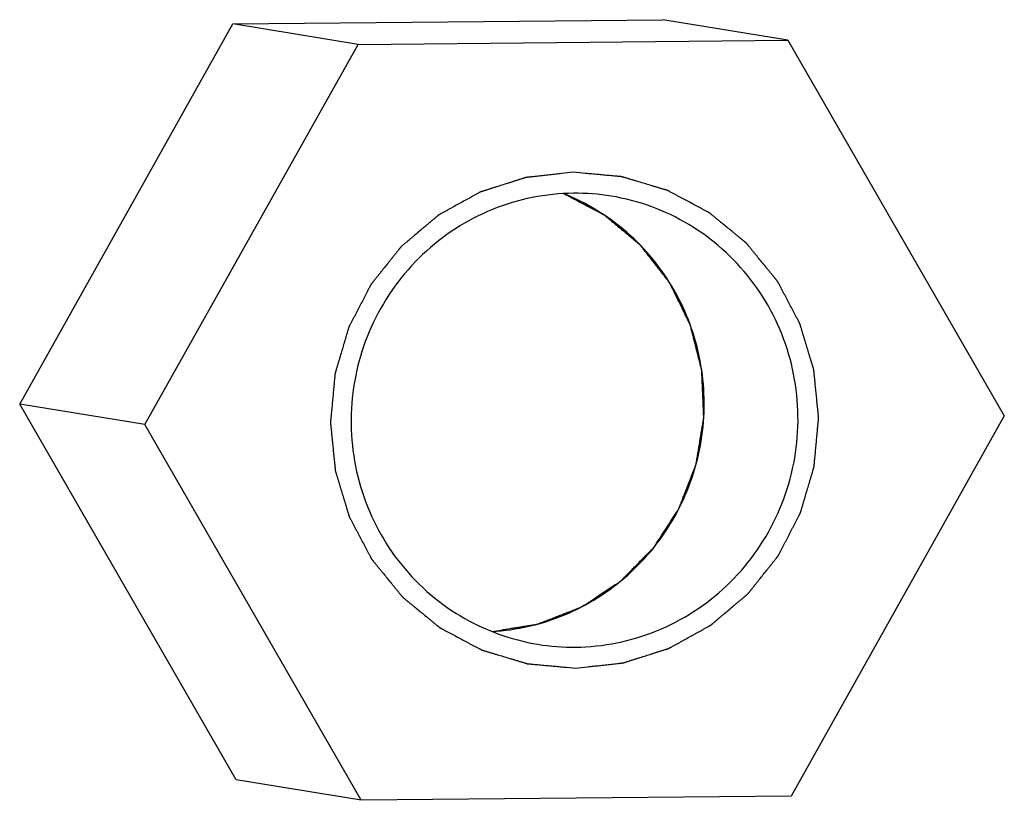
# Model space of a CAD drawing. Header units: millimetres. Extents: x 0 to 1750, y -1720 to 477.
# Tile 56 of 256: x 325.51 to 331.14, y -899.08 to -894.61. Entities that reach past the tile are written whole.
import ezdxf

# ---------------------------------------------------------------- set-up
doc = ezdxf.new("R2010")
doc.units = ezdxf.units.MM
doc.header["$LTSCALE"] = 92.51
doc.layers.add('DE-19-002068DXF_CONTINUOUS_LINE', color=7, linetype='CONTINUOUS')

msp = doc.modelspace()

# ---------------------------------------------------------------- linework, layer by layer
at = {"layer": 'DE-19-002068DXF_CONTINUOUS_LINE'}
for p, q in [((325.5084, -896.8079), (326.7287, -894.6317)), ((326.7287, -894.6317), (329.1883, -894.6073)), ((327.4446, -894.7485), (326.7287, -894.6317)), ((329.9042, -894.7241), (329.1883, -894.6073)), ((326.2243, -896.9248), (327.4446, -894.7485)), ((327.4446, -894.7485), (329.9042, -894.7241)), ((329.9042, -894.7241), (331.1435, -896.8759)), ((326.2243, -896.9248), (325.5084, -896.8079)), ((326.7477, -898.9597), (325.5084, -896.8079)), ((331.1435, -896.8759), (329.9232, -899.0522)), ((327.4636, -899.0766), (326.2243, -896.9248)), ((327.4636, -899.0766), (326.7477, -898.9597)), ((329.9232, -899.0522), (327.4636, -899.0766))]:
    msp.add_line(p, q, dxfattribs=at)
for centre, radius, start, end in [((328.1534, -896.7721), 1.259, 65.8633, 68.2186), ((328.6905, -896.8619), 1.261, 80.7437, 90.5571), ((328.6774, -896.9388), 1.261, 260.7437, 270.5571)]:
    msp.add_arc(centre, radius, start, end, dxfattribs=at)
for points, knots in [([(328.6777, -895.481), (328.6551, -895.4835), (328.6212, -895.4872), (328.576, -895.4922), (328.5421, -895.4959), (328.5138, -895.499), (328.4912, -895.5015), (328.4743, -895.5033), (328.4573, -895.5052), (328.4432, -895.5067), (328.4319, -895.508), (328.4248, -895.5087), (328.4192, -895.5093), (328.4149, -895.5098), (328.4114, -895.5102), (328.4089, -895.5105), (328.4075, -895.5106), (328.4065, -895.5107), (328.4055, -895.5111), (328.4041, -895.5115), (328.4017, -895.5123), (328.3983, -895.5133), (328.3943, -895.5146), (328.3888, -895.5163), (328.382, -895.5185), (328.3712, -895.5219), (328.3576, -895.5262), (328.3413, -895.5314), (328.325, -895.5366), (328.3033, -895.5435), (328.2761, -895.5521), (328.249, -895.5607), (328.2273, -895.5676), (328.211, -895.5727), (328.1947, -895.5779), (328.1811, -895.5822), (328.1702, -895.5856), (328.1635, -895.5878), (328.158, -895.5895), (328.1539, -895.5908), (328.1506, -895.5919), (328.1482, -895.5926), (328.1468, -895.5931), (328.1458, -895.5933), (328.1449, -895.5939), (328.1436, -895.5946), (328.1414, -895.5958), (328.1383, -895.5975), (328.1345, -895.5996), (328.1295, -895.6024), (328.1233, -895.6058), (328.1133, -895.6113), (328.1008, -895.6182), (328.0858, -895.6265), (328.0707, -895.6348), (328.0507, -895.6458), (328.0257, -895.6596), (328.0007, -895.6734), (327.9807, -895.6844), (327.9657, -895.6927), (327.9507, -895.701), (327.9382, -895.7079), (327.9281, -895.7134), (327.9219, -895.7169), (327.9169, -895.7196), (327.9131, -895.7217), (327.91, -895.7234), (327.9078, -895.7246), (327.9066, -895.7253), (327.9056, -895.7258), (327.9048, -895.7265), (327.9037, -895.7275), (327.9017, -895.7291), (327.8989, -895.7315), (327.8956, -895.7343), (327.8911, -895.7381), (327.8856, -895.7428), (327.8767, -895.7503), (327.8655, -895.7597), (327.8521, -895.771), (327.8388, -895.7823), (327.8209, -895.7974), (327.7986, -895.8162), (327.7764, -895.835), (327.7585, -895.8501), (327.7452, -895.8614), (327.7318, -895.8726), (327.7206, -895.8821), (327.7117, -895.8896), (327.7061, -895.8943), (327.7017, -895.8981), (327.6983, -895.9009), (327.6956, -895.9032), (327.6936, -895.9049), (327.6925, -895.9058), (327.6916, -895.9065), (327.691, -895.9074), (327.6901, -895.9085), (327.6885, -895.9105), (327.6863, -895.9133), (327.6836, -895.9166), (327.68, -895.9211), (327.6755, -895.9268), (327.6684, -895.9357), (327.6594, -895.947), (327.6486, -895.9605), (327.6379, -895.974), (327.6235, -895.9919), (327.6056, -896.0144), (327.5877, -896.0369), (327.5733, -896.0549), (327.5626, -896.0684), (327.5518, -896.0818), (327.5428, -896.0931), (327.5357, -896.1021), (327.5312, -896.1077), (327.5276, -896.1122), (327.5249, -896.1156), (327.5227, -896.1184), (327.5211, -896.1203), (327.5202, -896.1215), (327.5195, -896.1223), (327.519, -896.1233), (327.5184, -896.1245), (327.5172, -896.1268), (327.5155, -896.13), (327.5135, -896.1338), (327.5109, -896.1389), (327.5076, -896.1453), (327.5022, -896.1555), (327.4956, -896.1683), (327.4876, -896.1836), (327.4796, -896.199), (327.469, -896.2194), (327.4556, -896.245), (327.4423, -896.2706), (327.4317, -896.291), (327.4237, -896.3064), (327.4157, -896.3217), (327.4091, -896.3345), (327.4037, -896.3447), (327.4004, -896.3511), (327.3978, -896.3562), (327.3958, -896.36), (327.3941, -896.3632), (327.3929, -896.3655), (327.3923, -896.3667), (327.3917, -896.3677), (327.3915, -896.3687), (327.391, -896.3701), (327.3903, -896.3725), (327.3893, -896.376), (327.3881, -896.3802), (327.3864, -896.3857), (327.3844, -896.3926), (327.3811, -896.4037), (327.377, -896.4175), (327.3721, -896.4341), (327.3672, -896.4507), (327.3607, -896.4729), (327.3525, -896.5005), (327.3443, -896.5282), (327.3378, -896.5504), (327.3328, -896.567), (327.3279, -896.5836), (327.3238, -896.5974), (327.3206, -896.6085), (327.3185, -896.6154), (327.3169, -896.6209), (327.3157, -896.6251), (327.3146, -896.6286), (327.3139, -896.631), (327.3135, -896.6324), (327.3131, -896.6334), (327.3131, -896.6345), (327.313, -896.6359), (327.3127, -896.6385), (327.3124, -896.6422), (327.312, -896.6466), (327.3114, -896.6524), (327.3107, -896.6597), (327.3096, -896.6714), (327.3083, -896.686), (327.3066, -896.7036), (327.305, -896.7211), (327.3028, -896.7445), (327.3, -896.7738), (327.2973, -896.8031), (327.2951, -896.8265), (327.2935, -896.844), (327.2918, -896.8616), (327.2904, -896.8762), (327.2893, -896.8879), (327.2887, -896.8952), (327.2881, -896.901), (327.2877, -896.9054), (327.2874, -896.9091), (327.2871, -896.9116), (327.287, -896.9131), (327.2868, -896.9142), (327.287, -896.9153), (327.2871, -896.9167), (327.2874, -896.9192), (327.2877, -896.9228), (327.2882, -896.9271), (327.2888, -896.9329), (327.2895, -896.94), (327.2906, -896.9515), (327.2921, -896.9658), (327.2938, -896.9831), (327.2956, -897.0003), (327.2979, -897.0232), (327.3008, -897.0519), (327.3037, -897.0806), (327.306, -897.1036), (327.3077, -897.1208), (327.3095, -897.138), (327.3109, -897.1523), (327.3121, -897.1638), (327.3128, -897.171), (327.3134, -897.1767), (327.3138, -897.181), (327.3142, -897.1846), (327.3144, -897.1871), (327.3146, -897.1885), (327.3146, -897.1896), (327.315, -897.1907), (327.3154, -897.192), (327.3161, -897.1944), (327.3172, -897.1979), (327.3184, -897.202), (327.3201, -897.2075), (327.3222, -897.2144), (327.3255, -897.2254), (327.3297, -897.2392), (327.3347, -897.2557), (327.3397, -897.2722), (327.3463, -897.2943), (327.3547, -897.3218), (327.363, -897.3494), (327.3697, -897.3714), (327.3747, -897.3879), (327.3797, -897.4044), (327.3838, -897.4182), (327.3872, -897.4292), (327.3892, -897.4361), (327.3909, -897.4416), (327.3922, -897.4458), (327.3932, -897.4492), (327.3939, -897.4516), (327.3944, -897.453), (327.3946, -897.454), (327.3952, -897.455), (327.3958, -897.4562), (327.397, -897.4585), (327.3987, -897.4616), (327.4007, -897.4654), (327.4034, -897.4705), (327.4068, -897.4768), (327.4121, -897.487), (327.4189, -897.4996), (327.4269, -897.5149), (327.435, -897.5301), (327.4457, -897.5503), (327.4592, -897.5757), (327.4726, -897.601), (327.4834, -897.6213), (327.4915, -897.6365), (327.4995, -897.6517), (327.5063, -897.6644), (327.5116, -897.6745), (327.515, -897.6809), (327.5177, -897.6859), (327.5197, -897.6897), (327.5214, -897.6929), (327.5225, -897.6951), (327.5232, -897.6964), (327.5237, -897.6974), (327.5244, -897.6982), (327.5253, -897.6993), (327.527, -897.7013), (327.5293, -897.7041), (327.532, -897.7075), (327.5357, -897.712), (327.5403, -897.7176), (327.5477, -897.7266), (327.5569, -897.7379), (327.5679, -897.7514), (327.579, -897.765), (327.5937, -897.783), (327.6121, -897.8055), (327.6305, -897.8281), (327.6452, -897.8461), (327.6563, -897.8597), (327.6673, -897.8732), (327.6765, -897.8845), (327.6839, -897.8935), (327.6885, -897.8991), (327.6922, -897.9036), (327.6949, -897.907), (327.6972, -897.9098), (327.6988, -897.9118), (327.6998, -897.9129), (327.7004, -897.9138), (327.7013, -897.9144), (327.7024, -897.9154), (327.7043, -897.9169), (327.7071, -897.9192), (327.7104, -897.9219), (327.7148, -897.9255), (327.7203, -897.93), (327.7291, -897.9373), (327.7401, -897.9463), (327.7533, -897.9572), (327.7665, -897.9681), (327.7842, -897.9825), (327.8062, -898.0006), (327.8282, -898.0187), (327.8458, -898.0332), (327.8591, -898.0441), (327.8723, -898.0549), (327.8833, -898.064), (327.8921, -898.0712), (327.8976, -898.0757), (327.902, -898.0793), (327.9053, -898.0821), (327.9081, -898.0843), (327.91, -898.0859), (327.9111, -898.0868), (327.9119, -898.0875), (327.9129, -898.088), (327.9141, -898.0887), (327.9163, -898.0898), (327.9194, -898.0915), (327.9232, -898.0935), (327.9282, -898.0962), (327.9345, -898.0995), (327.9445, -898.1049), (327.9571, -898.1116), (327.9721, -898.1196), (327.9872, -898.1277), (328.0073, -898.1384), (328.0324, -898.1518), (328.0574, -898.1651), (328.0775, -898.1758), (328.0926, -898.1839), (328.1076, -898.1919), (328.1202, -898.1986), (328.1302, -898.204), (328.1365, -898.2073), (328.1415, -898.21), (328.1453, -898.212), (328.1484, -898.2137), (328.1506, -898.2148), (328.1519, -898.2155), (328.1528, -898.2161), (328.1538, -898.2163), (328.1552, -898.2167), (328.1575, -898.2174), (328.1609, -898.2185), (328.165, -898.2197), (328.1705, -898.2213), (328.1773, -898.2234), (328.1881, -898.2266), (328.2017, -898.2307), (328.2181, -898.2356), (328.2344, -898.2405), (328.2561, -898.247), (328.2833, -898.2552), (328.3105, -898.2634), (328.3323, -898.2699), (328.3486, -898.2748), (328.3649, -898.2797), (328.3785, -898.2838), (328.3894, -898.2871), (328.3962, -898.2891), (328.4016, -898.2907), (328.4057, -898.292), (328.4091, -898.293), (328.4115, -898.2937), (328.4129, -898.2941), (328.4139, -898.2945), (328.415, -898.2945), (328.4164, -898.2946), (328.4189, -898.2949), (328.4225, -898.2952), (328.4268, -898.2956), (328.4326, -898.2961), (328.4398, -898.2968), (328.4513, -898.2978), (328.4657, -898.2991), (328.4829, -898.3007), (328.5002, -898.3023), (328.5232, -898.3044), (328.552, -898.307), (328.5865, -898.3102), (328.6326, -898.3144), (328.6671, -898.3176), (328.6901, -898.3197)], [0, 0, 0, 0, 0.015625, 0.023438, 0.03125, 0.039062, 0.042969, 0.046875, 0.050781, 0.054688, 0.056641, 0.058594, 0.05957, 0.060547, 0.061523, 0.062012, 0.062256, 0.0625, 0.062744, 0.062988, 0.063477, 0.064453, 0.06543, 0.066406, 0.068359, 0.070312, 0.074219, 0.078125, 0.082031, 0.085938, 0.09375, 0.101562, 0.105469, 0.109375, 0.113281, 0.117188, 0.119141, 0.121094, 0.12207, 0.123047, 0.124023, 0.124512, 0.124756, 0.125, 0.125244, 0.125488, 0.125977, 0.126953, 0.12793, 0.128906, 0.130859, 0.132812, 0.136719, 0.140625, 0.144531, 0.148438, 0.15625, 0.164062, 0.167969, 0.171875, 0.175781, 0.179688, 0.181641, 0.183594, 0.18457, 0.185547, 0.186523, 0.187012, 0.187256, 0.1875, 0.187744, 0.187988, 0.188477, 0.189453, 0.19043, 0.191406, 0.193359, 0.195312, 0.199219, 0.203125, 0.207031, 0.210938, 0.21875, 0.226562, 0.230469, 0.234375, 0.238281, 0.242188, 0.244141, 0.246094, 0.24707, 0.248047, 0.249023, 0.249512, 0.249756, 0.25, 0.250244, 0.250488, 0.250977, 0.251953, 0.25293, 0.253906, 0.255859, 0.257812, 0.261719, 0.265625, 0.269531, 0.273438, 0.28125, 0.289062, 0.292969, 0.296875, 0.300781, 0.304688, 0.306641, 0.308594, 0.30957, 0.310547, 0.311523, 0.312012, 0.312256, 0.3125, 0.312744, 0.312988, 0.313477, 0.314453, 0.31543, 0.316406, 0.318359, 0.320312, 0.324219, 0.328125, 0.332031, 0.335938, 0.34375, 0.351562, 0.355469, 0.359375, 0.363281, 0.367188, 0.369141, 0.371094, 0.37207, 0.373047, 0.374023, 0.374512, 0.374756, 0.375, 0.375244, 0.375488, 0.375977, 0.376953, 0.37793, 0.378906, 0.380859, 0.382812, 0.386719, 0.390625, 0.394531, 0.398438, 0.40625, 0.414062, 0.417969, 0.421875, 0.425781, 0.429688, 0.431641, 0.433594, 0.43457, 0.435547, 0.436523, 0.437012, 0.437256, 0.4375, 0.437744, 0.437988, 0.438477, 0.439453, 0.44043, 0.441406, 0.443359, 0.445312, 0.449219, 0.453125, 0.457031, 0.460938, 0.46875, 0.476562, 0.480469, 0.484375, 0.488281, 0.492188, 0.494141, 0.496094, 0.49707, 0.498047, 0.499023, 0.499512, 0.499756, 0.5, 0.500244, 0.500488, 0.500977, 0.501953, 0.50293, 0.503906, 0.505859, 0.507812, 0.511719, 0.515625, 0.519531, 0.523438, 0.53125, 0.539062, 0.542969, 0.546875, 0.550781, 0.554688, 0.556641, 0.558594, 0.55957, 0.560547, 0.561523, 0.562012, 0.562256, 0.5625, 0.562744, 0.562988, 0.563477, 0.564453, 0.56543, 0.566406, 0.568359, 0.570312, 0.574219, 0.578125, 0.582031, 0.585938, 0.59375, 0.601562, 0.605469, 0.609375, 0.613281, 0.617188, 0.619141, 0.621094, 0.62207, 0.623047, 0.624023, 0.624512, 0.624756, 0.625, 0.625244, 0.625488, 0.625977, 0.626953, 0.62793, 0.628906, 0.630859, 0.632812, 0.636719, 0.640625, 0.644531, 0.648438, 0.65625, 0.664062, 0.667969, 0.671875, 0.675781, 0.679688, 0.681641, 0.683594, 0.68457, 0.685547, 0.686523, 0.687012, 0.687256, 0.6875, 0.687744, 0.687988, 0.688477, 0.689453, 0.69043, 0.691406, 0.693359, 0.695312, 0.699219, 0.703125, 0.707031, 0.710938, 0.71875, 0.726562, 0.730469, 0.734375, 0.738281, 0.742188, 0.744141, 0.746094, 0.74707, 0.748047, 0.749023, 0.749512, 0.749756, 0.75, 0.750244, 0.750488, 0.750977, 0.751953, 0.75293, 0.753906, 0.755859, 0.757812, 0.761719, 0.765625, 0.769531, 0.773438, 0.78125, 0.789062, 0.792969, 0.796875, 0.800781, 0.804688, 0.806641, 0.808594, 0.80957, 0.810547, 0.811523, 0.812012, 0.812256, 0.8125, 0.812744, 0.812988, 0.813477, 0.814453, 0.81543, 0.816406, 0.818359, 0.820312, 0.824219, 0.828125, 0.832031, 0.835938, 0.84375, 0.851562, 0.855469, 0.859375, 0.863281, 0.867188, 0.869141, 0.871094, 0.87207, 0.873047, 0.874023, 0.874512, 0.874756, 0.875, 0.875244, 0.875488, 0.875977, 0.876953, 0.87793, 0.878906, 0.880859, 0.882812, 0.886719, 0.890625, 0.894531, 0.898438, 0.90625, 0.914062, 0.917969, 0.921875, 0.925781, 0.929688, 0.931641, 0.933594, 0.93457, 0.935547, 0.936523, 0.937012, 0.937256, 0.9375, 0.937744, 0.937988, 0.938477, 0.939453, 0.94043, 0.941406, 0.943359, 0.945312, 0.949219, 0.953125, 0.957031, 0.960938, 0.96875, 0.976562, 0.984375, 1, 1, 1, 1]), ([(328.6901, -898.3197), (328.7127, -898.3172), (328.7467, -898.3135), (328.7919, -898.3085), (328.8258, -898.3048), (328.854, -898.3017), (328.8766, -898.2992), (328.8936, -898.2974), (328.9105, -898.2955), (328.9247, -898.294), (328.936, -898.2927), (328.943, -898.292), (328.9487, -898.2913), (328.9529, -898.2909), (328.9564, -898.2905), (328.9589, -898.2902), (328.9603, -898.29), (328.9614, -898.29), (328.9624, -898.2896), (328.9638, -898.2892), (328.9661, -898.2884), (328.9695, -898.2874), (328.9736, -898.2861), (328.979, -898.2843), (328.9858, -898.2822), (328.9967, -898.2788), (329.0103, -898.2744), (329.0266, -898.2693), (329.0428, -898.2641), (329.0646, -898.2572), (329.0917, -898.2486), (329.1189, -898.24), (329.1406, -898.2331), (329.1569, -898.228), (329.1732, -898.2228), (329.1868, -898.2185), (329.1976, -898.215), (329.2044, -898.2129), (329.2098, -898.2112), (329.2139, -898.2099), (329.2173, -898.2088), (329.2197, -898.2081), (329.221, -898.2076), (329.2221, -898.2073), (329.223, -898.2068), (329.2242, -898.2061), (329.2264, -898.2049), (329.2296, -898.2032), (329.2333, -898.2011), (329.2383, -898.1983), (329.2446, -898.1949), (329.2546, -898.1894), (329.2671, -898.1825), (329.2821, -898.1742), (329.2971, -898.1659), (329.3171, -898.1549), (329.3421, -898.1411), (329.3672, -898.1273), (329.3872, -898.1162), (329.4022, -898.108), (329.4172, -898.0997), (329.4297, -898.0928), (329.4397, -898.0873), (329.446, -898.0838), (329.451, -898.0811), (329.4547, -898.079), (329.4578, -898.0773), (329.46, -898.0761), (329.4613, -898.0754), (329.4623, -898.0749), (329.4631, -898.0741), (329.4642, -898.0732), (329.4661, -898.0716), (329.4689, -898.0692), (329.4723, -898.0664), (329.4767, -898.0626), (329.4823, -898.0579), (329.4912, -898.0504), (329.5023, -898.041), (329.5157, -898.0297), (329.5291, -898.0184), (329.5469, -898.0033), (329.5692, -897.9845), (329.5915, -897.9657), (329.6093, -897.9506), (329.6227, -897.9393), (329.6361, -897.928), (329.6472, -897.9186), (329.6561, -897.9111), (329.6617, -897.9064), (329.6662, -897.9026), (329.6695, -897.8998), (329.6723, -897.8974), (329.6742, -897.8958), (329.6753, -897.8949), (329.6762, -897.8942), (329.6769, -897.8933), (329.6778, -897.8922), (329.6793, -897.8902), (329.6816, -897.8874), (329.6843, -897.884), (329.6878, -897.8795), (329.6923, -897.8739), (329.6995, -897.8649), (329.7085, -897.8537), (329.7192, -897.8402), (329.73, -897.8267), (329.7443, -897.8087), (329.7623, -897.7863), (329.7802, -897.7638), (329.7945, -897.7458), (329.8053, -897.7323), (329.816, -897.7188), (329.825, -897.7076), (329.8322, -897.6986), (329.8367, -897.693), (329.8402, -897.6885), (329.8429, -897.6851), (329.8452, -897.6823), (329.8468, -897.6804), (329.8476, -897.6792), (329.8484, -897.6784), (329.8488, -897.6774), (329.8495, -897.6762), (329.8506, -897.6739), (329.8523, -897.6707), (329.8543, -897.6669), (329.857, -897.6618), (329.8603, -897.6554), (329.8656, -897.6452), (329.8723, -897.6324), (329.8803, -897.617), (329.8882, -897.6017), (329.8989, -897.5812), (329.9122, -897.5557), (329.9255, -897.5301), (329.9362, -897.5097), (329.9441, -897.4943), (329.9521, -897.479), (329.9588, -897.4662), (329.9641, -897.456), (329.9674, -897.4496), (329.9701, -897.4445), (329.9721, -897.4407), (329.9738, -897.4375), (329.9749, -897.4352), (329.9756, -897.4339), (329.9761, -897.433), (329.9764, -897.4319), (329.9768, -897.4306), (329.9775, -897.4281), (329.9786, -897.4247), (329.9798, -897.4205), (329.9814, -897.415), (329.9835, -897.4081), (329.9867, -897.397), (329.9908, -897.3832), (329.9957, -897.3666), (330.0006, -897.35), (330.0072, -897.3278), (330.0154, -897.3001), (330.0236, -897.2725), (330.0301, -897.2503), (330.035, -897.2337), (330.0399, -897.2171), (330.044, -897.2033), (330.0473, -897.1922), (330.0493, -897.1853), (330.051, -897.1797), (330.0522, -897.1756), (330.0532, -897.1721), (330.0539, -897.1697), (330.0543, -897.1683), (330.0547, -897.1673), (330.0547, -897.1662), (330.0549, -897.1647), (330.0551, -897.1622), (330.0555, -897.1585), (330.0559, -897.1541), (330.0564, -897.1483), (330.0571, -897.141), (330.0582, -897.1293), (330.0596, -897.1146), (330.0612, -897.0971), (330.0629, -897.0795), (330.0651, -897.0561), (330.0678, -897.0269), (330.0706, -896.9976), (330.0728, -896.9742), (330.0744, -896.9567), (330.076, -896.9391), (330.0774, -896.9245), (330.0785, -896.9128), (330.0792, -896.9055), (330.0797, -896.8996), (330.0802, -896.8953), (330.0805, -896.8916), (330.0808, -896.889), (330.0809, -896.8876), (330.081, -896.8865), (330.0809, -896.8854), (330.0807, -896.884), (330.0805, -896.8815), (330.0801, -896.8779), (330.0797, -896.8736), (330.0791, -896.8678), (330.0784, -896.8607), (330.0772, -896.8492), (330.0758, -896.8348), (330.074, -896.8176), (330.0723, -896.8004), (330.07, -896.7775), (330.0671, -896.7488), (330.0642, -896.7201), (330.0619, -896.6971), (330.0601, -896.6799), (330.0584, -896.6627), (330.0569, -896.6484), (330.0558, -896.6369), (330.0551, -896.6297), (330.0545, -896.624), (330.054, -896.6197), (330.0537, -896.6161), (330.0534, -896.6136), (330.0533, -896.6121), (330.0532, -896.611), (330.0528, -896.61), (330.0524, -896.6086), (330.0517, -896.6062), (330.0507, -896.6028), (330.0494, -896.5987), (330.0478, -896.5932), (330.0457, -896.5863), (330.0423, -896.5753), (330.0382, -896.5615), (330.0332, -896.545), (330.0282, -896.5284), (330.0215, -896.5064), (330.0132, -896.4789), (330.0049, -896.4513), (329.9982, -896.4293), (329.9932, -896.4128), (329.9882, -896.3962), (329.984, -896.3825), (329.9807, -896.3714), (329.9786, -896.3646), (329.9769, -896.3591), (329.9757, -896.3549), (329.9747, -896.3515), (329.9739, -896.3491), (329.9735, -896.3477), (329.9733, -896.3466), (329.9727, -896.3457), (329.972, -896.3444), (329.9708, -896.3422), (329.9692, -896.3391), (329.9671, -896.3353), (329.9645, -896.3302), (329.9611, -896.3239), (329.9557, -896.3137), (329.949, -896.301), (329.9409, -896.2858), (329.9329, -896.2706), (329.9221, -896.2504), (329.9087, -896.225), (329.8952, -896.1997), (329.8845, -896.1794), (329.8764, -896.1642), (329.8683, -896.149), (329.8616, -896.1363), (329.8562, -896.1262), (329.8529, -896.1198), (329.8502, -896.1148), (329.8482, -896.111), (329.8465, -896.1078), (329.8453, -896.1056), (329.8446, -896.1043), (329.8442, -896.1033), (329.8434, -896.1025), (329.8425, -896.1014), (329.8409, -896.0994), (329.8386, -896.0966), (329.8358, -896.0932), (329.8322, -896.0887), (329.8276, -896.0831), (329.8202, -896.074), (329.811, -896.0628), (329.7999, -896.0492), (329.7889, -896.0357), (329.7742, -896.0177), (329.7558, -895.9951), (329.7374, -895.9726), (329.7226, -895.9546), (329.7116, -895.941), (329.7005, -895.9275), (329.6913, -895.9162), (329.684, -895.9072), (329.6794, -895.9016), (329.6757, -895.8971), (329.6729, -895.8937), (329.6706, -895.8909), (329.669, -895.8889), (329.6681, -895.8878), (329.6674, -895.8869), (329.6666, -895.8863), (329.6655, -895.8853), (329.6635, -895.8838), (329.6608, -895.8815), (329.6575, -895.8788), (329.6531, -895.8752), (329.6476, -895.8706), (329.6388, -895.8634), (329.6277, -895.8543), (329.6145, -895.8435), (329.6013, -895.8326), (329.5837, -895.8182), (329.5617, -895.8001), (329.5396, -895.782), (329.522, -895.7675), (329.5088, -895.7566), (329.4956, -895.7458), (329.4846, -895.7367), (329.4758, -895.7295), (329.4703, -895.725), (329.4658, -895.7213), (329.4625, -895.7186), (329.4598, -895.7164), (329.4579, -895.7148), (329.4568, -895.7139), (329.456, -895.7131), (329.455, -895.7127), (329.4537, -895.712), (329.4515, -895.7109), (329.4484, -895.7092), (329.4446, -895.7072), (329.4396, -895.7045), (329.4334, -895.7011), (329.4233, -895.6958), (329.4108, -895.6891), (329.3957, -895.6811), (329.3807, -895.673), (329.3606, -895.6623), (329.3355, -895.6489), (329.3104, -895.6355), (329.2903, -895.6248), (329.2753, -895.6168), (329.2602, -895.6088), (329.2477, -895.6021), (329.2376, -895.5967), (329.2314, -895.5934), (329.2264, -895.5907), (329.2226, -895.5887), (329.2195, -895.587), (329.2173, -895.5858), (329.216, -895.5852), (329.2151, -895.5846), (329.214, -895.5844), (329.2127, -895.584), (329.2103, -895.5833), (329.2069, -895.5822), (329.2028, -895.581), (329.1974, -895.5794), (329.1906, -895.5773), (329.1797, -895.5741), (329.1661, -895.57), (329.1498, -895.5651), (329.1335, -895.5602), (329.1117, -895.5536), (329.0845, -895.5455), (329.0573, -895.5373), (329.0356, -895.5308), (329.0192, -895.5259), (329.0029, -895.521), (328.9893, -895.5169), (328.9784, -895.5136), (328.9716, -895.5116), (328.9662, -895.51), (328.9621, -895.5087), (328.9587, -895.5077), (328.9564, -895.507), (328.955, -895.5066), (328.954, -895.5062), (328.9529, -895.5062), (328.9515, -895.506), (328.9489, -895.5058), (328.9453, -895.5055), (328.941, -895.5051), (328.9353, -895.5046), (328.9281, -895.5039), (328.9166, -895.5029), (328.9022, -895.5015), (328.8849, -895.5), (328.8676, -895.4984), (328.8446, -895.4963), (328.8158, -895.4936), (328.7813, -895.4905), (328.7353, -895.4863), (328.7007, -895.4831), (328.6777, -895.481)], [0, 0, 0, 0, 0.015625, 0.023438, 0.03125, 0.039062, 0.042969, 0.046875, 0.050781, 0.054688, 0.056641, 0.058594, 0.05957, 0.060547, 0.061523, 0.062012, 0.062256, 0.0625, 0.062744, 0.062988, 0.063477, 0.064453, 0.06543, 0.066406, 0.068359, 0.070312, 0.074219, 0.078125, 0.082031, 0.085938, 0.09375, 0.101562, 0.105469, 0.109375, 0.113281, 0.117188, 0.119141, 0.121094, 0.12207, 0.123047, 0.124023, 0.124512, 0.124756, 0.125, 0.125244, 0.125488, 0.125977, 0.126953, 0.12793, 0.128906, 0.130859, 0.132812, 0.136719, 0.140625, 0.144531, 0.148438, 0.15625, 0.164062, 0.167969, 0.171875, 0.175781, 0.179688, 0.181641, 0.183594, 0.18457, 0.185547, 0.186523, 0.187012, 0.187256, 0.1875, 0.187744, 0.187988, 0.188477, 0.189453, 0.19043, 0.191406, 0.193359, 0.195312, 0.199219, 0.203125, 0.207031, 0.210938, 0.21875, 0.226562, 0.230469, 0.234375, 0.238281, 0.242188, 0.244141, 0.246094, 0.24707, 0.248047, 0.249023, 0.249512, 0.249756, 0.25, 0.250244, 0.250488, 0.250977, 0.251953, 0.25293, 0.253906, 0.255859, 0.257812, 0.261719, 0.265625, 0.269531, 0.273438, 0.28125, 0.289062, 0.292969, 0.296875, 0.300781, 0.304688, 0.306641, 0.308594, 0.30957, 0.310547, 0.311523, 0.312012, 0.312256, 0.3125, 0.312744, 0.312988, 0.313477, 0.314453, 0.31543, 0.316406, 0.318359, 0.320312, 0.324219, 0.328125, 0.332031, 0.335938, 0.34375, 0.351562, 0.355469, 0.359375, 0.363281, 0.367188, 0.369141, 0.371094, 0.37207, 0.373047, 0.374023, 0.374512, 0.374756, 0.375, 0.375244, 0.375488, 0.375977, 0.376953, 0.37793, 0.378906, 0.380859, 0.382812, 0.386719, 0.390625, 0.394531, 0.398438, 0.40625, 0.414062, 0.417969, 0.421875, 0.425781, 0.429688, 0.431641, 0.433594, 0.43457, 0.435547, 0.436523, 0.437012, 0.437256, 0.4375, 0.437744, 0.437988, 0.438477, 0.439453, 0.44043, 0.441406, 0.443359, 0.445312, 0.449219, 0.453125, 0.457031, 0.460938, 0.46875, 0.476562, 0.480469, 0.484375, 0.488281, 0.492188, 0.494141, 0.496094, 0.49707, 0.498047, 0.499023, 0.499512, 0.499756, 0.5, 0.500244, 0.500488, 0.500977, 0.501953, 0.50293, 0.503906, 0.505859, 0.507812, 0.511719, 0.515625, 0.519531, 0.523438, 0.53125, 0.539062, 0.542969, 0.546875, 0.550781, 0.554688, 0.556641, 0.558594, 0.55957, 0.560547, 0.561523, 0.562012, 0.562256, 0.5625, 0.562744, 0.562988, 0.563477, 0.564453, 0.56543, 0.566406, 0.568359, 0.570312, 0.574219, 0.578125, 0.582031, 0.585938, 0.59375, 0.601562, 0.605469, 0.609375, 0.613281, 0.617188, 0.619141, 0.621094, 0.62207, 0.623047, 0.624023, 0.624512, 0.624756, 0.625, 0.625244, 0.625488, 0.625977, 0.626953, 0.62793, 0.628906, 0.630859, 0.632812, 0.636719, 0.640625, 0.644531, 0.648438, 0.65625, 0.664062, 0.667969, 0.671875, 0.675781, 0.679688, 0.681641, 0.683594, 0.68457, 0.685547, 0.686523, 0.687012, 0.687256, 0.6875, 0.687744, 0.687988, 0.688477, 0.689453, 0.69043, 0.691406, 0.693359, 0.695312, 0.699219, 0.703125, 0.707031, 0.710938, 0.71875, 0.726562, 0.730469, 0.734375, 0.738281, 0.742188, 0.744141, 0.746094, 0.74707, 0.748047, 0.749023, 0.749512, 0.749756, 0.75, 0.750244, 0.750488, 0.750977, 0.751953, 0.75293, 0.753906, 0.755859, 0.757812, 0.761719, 0.765625, 0.769531, 0.773438, 0.78125, 0.789062, 0.792969, 0.796875, 0.800781, 0.804688, 0.806641, 0.808594, 0.80957, 0.810547, 0.811523, 0.812012, 0.812256, 0.8125, 0.812744, 0.812988, 0.813477, 0.814453, 0.81543, 0.816406, 0.818359, 0.820312, 0.824219, 0.828125, 0.832031, 0.835938, 0.84375, 0.851562, 0.855469, 0.859375, 0.863281, 0.867188, 0.869141, 0.871094, 0.87207, 0.873047, 0.874023, 0.874512, 0.874756, 0.875, 0.875244, 0.875488, 0.875977, 0.876953, 0.87793, 0.878906, 0.880859, 0.882812, 0.886719, 0.890625, 0.894531, 0.898438, 0.90625, 0.914062, 0.917969, 0.921875, 0.925781, 0.929688, 0.931641, 0.933594, 0.93457, 0.935547, 0.936523, 0.937012, 0.937256, 0.9375, 0.937744, 0.937988, 0.938477, 0.939453, 0.94043, 0.941406, 0.943359, 0.945312, 0.949219, 0.953125, 0.957031, 0.960938, 0.96875, 0.976562, 0.984375, 1, 1, 1, 1]), ([(328.6782, -895.601), (328.5991, -895.6017), (328.4404, -895.6184), (328.2112, -895.6874), (327.9983, -895.7982), (327.8091, -895.9469), (327.6499, -896.1285), (327.4855, -896.4051), (327.3792, -896.8009), (327.4221, -897.2082), (327.5412, -897.5066), (327.67, -897.7101), (327.8337, -897.8857), (328.0267, -898.0274), (328.2423, -898.1302), (328.3965, -898.1706), (328.4745, -898.1834)], [0, 0, 0, 0, 0.062083, 0.124293, 0.186674, 0.249246, 0.312006, 0.374921, 0.500472, 0.625897, 0.688672, 0.751263, 0.81366, 0.875884, 0.937976, 1, 1, 1, 1]), ([(328.2105, -898.1102), (328.2816, -898.1062), (328.4236, -898.0861), (328.6963, -897.9989), (329.005, -897.8044), (329.2787, -897.4625), (329.4277, -897.0492), (329.4356, -896.6099), (329.3016, -896.1928), (329.0824, -895.9008), (328.8586, -895.7219), (328.7332, -895.6524), (328.6682, -895.6233)], [0, 0, 0, 0, 0.062157, 0.124415, 0.248977, 0.37421, 0.499885, 0.625588, 0.750893, 0.875541, 0.937835, 1, 1, 1, 1]), ([(328.2116, -898.1101), (328.2292, -898.1073), (328.2644, -898.1015), (328.3084, -898.0944), (328.3436, -898.0887), (328.37, -898.0844), (328.3964, -898.0801), (328.4184, -898.0765), (328.436, -898.0736), (328.4469, -898.0719), (328.4557, -898.0704), (328.4612, -898.0695), (328.4656, -898.0688), (328.4684, -898.0684), (328.4703, -898.068), (328.4714, -898.0679), (328.4725, -898.0675), (328.4738, -898.067), (328.4759, -898.0661), (328.4786, -898.0651), (328.4828, -898.0635), (328.4881, -898.0614), (328.4944, -898.0589), (328.5029, -898.0556), (328.5135, -898.0515), (328.5262, -898.0466), (328.5389, -898.0416), (328.5558, -898.035), (328.577, -898.0268), (328.6024, -898.0169), (328.6278, -898.007), (328.6532, -897.9971), (328.6744, -897.9889), (328.6892, -897.9831), (328.6977, -897.9798), (328.704, -897.9773), (328.7104, -897.9749), (328.7157, -897.9728), (328.7191, -897.9715), (328.7207, -897.9709), (328.7215, -897.9706), (328.7222, -897.9701), (328.7236, -897.9692), (328.7258, -897.9678), (328.7296, -897.9653), (328.7343, -897.9621), (328.742, -897.9571), (328.7515, -897.9509), (328.7629, -897.9433), (328.7782, -897.9333), (328.7972, -897.9208), (328.82, -897.9058), (328.8429, -897.8907), (328.8658, -897.8757), (328.8886, -897.8607), (328.9077, -897.8482), (328.921, -897.8394), (328.9286, -897.8344), (328.9343, -897.8306), (328.9391, -897.8275), (328.9424, -897.8253), (328.9443, -897.8241), (328.9455, -897.8233), (328.9465, -897.8227), (328.9473, -897.8219), (328.9487, -897.8204), (328.9515, -897.8176), (328.9555, -897.8135), (328.9604, -897.8087), (328.9668, -897.8022), (328.9748, -897.794), (328.9845, -897.7843), (328.9974, -897.7713), (329.0134, -897.755), (329.0392, -897.729), (329.0649, -897.703), (329.0874, -897.6802), (329.1003, -897.6672), (329.11, -897.6575), (329.1196, -897.6477), (329.1269, -897.6404), (329.1317, -897.6355), (329.1337, -897.6335), (329.1353, -897.6318), (329.1366, -897.6307), (329.1375, -897.6292), (329.1387, -897.6273), (329.1402, -897.625), (329.1427, -897.6212), (329.1457, -897.6165), (329.1494, -897.6108), (329.1543, -897.6032), (329.1604, -897.5937), (329.1678, -897.5824), (329.1776, -897.5672), (329.1898, -897.5483), (329.2094, -897.518), (329.229, -897.4877), (329.2462, -897.4611), (329.256, -897.446), (329.2633, -897.4346), (329.2695, -897.4251), (329.2744, -897.4176), (329.2774, -897.4128), (329.2799, -897.409), (329.2815, -897.4067), (329.2822, -897.4045), (329.2831, -897.4024), (329.2841, -897.3997), (329.2854, -897.3965), (329.287, -897.3922), (329.2899, -897.3847), (329.2941, -897.374), (329.3007, -897.3568), (329.309, -897.3354), (329.319, -897.3097), (329.3289, -897.284), (329.3389, -897.2582), (329.3472, -897.2368), (329.3538, -897.2197), (329.3588, -897.2068), (329.3638, -897.1939), (329.3679, -897.1832), (329.3712, -897.1746), (329.3737, -897.1682), (329.3758, -897.1628), (329.3775, -897.1586), (329.3784, -897.1559), (329.3794, -897.1538), (329.3797, -897.1521), (329.3799, -897.1504), (329.3805, -897.147), (329.3813, -897.1418), (329.3825, -897.135), (329.384, -897.126), (329.3858, -897.1146), (329.3888, -897.0965), (329.3926, -897.0738), (329.397, -897.0465), (329.4015, -897.0193), (329.406, -896.992), (329.4105, -896.9648), (329.4142, -896.9421), (329.4172, -896.924), (329.4191, -896.9126), (329.4206, -896.9035), (329.4217, -896.8967), (329.4225, -896.8916), (329.4231, -896.8882), (329.4234, -896.8865), (329.4236, -896.8848), (329.4234, -896.8825), (329.4234, -896.8796), (329.4231, -896.875), (329.4229, -896.8693), (329.4226, -896.8624), (329.4222, -896.8532), (329.4217, -896.8417), (329.4211, -896.828), (329.4205, -896.8142), (329.4198, -896.7958), (329.4188, -896.7729), (329.4176, -896.7453), (329.4164, -896.7177), (329.4152, -896.6902), (329.4142, -896.6672), (329.4134, -896.6488), (329.413, -896.6374), (329.4126, -896.6293), (329.4124, -896.6247), (329.4123, -896.6213), (329.4121, -896.6184), (329.412, -896.6161), (329.412, -896.6138), (329.4112, -896.6111), (329.4101, -896.6067), (329.4087, -896.6013), (329.4065, -896.5925), (329.4038, -896.5816), (329.4004, -896.5684), (329.396, -896.551), (329.3883, -896.5203), (329.3794, -896.4853), (329.3706, -896.4503), (329.365, -896.4285), (329.3606, -896.411), (329.3573, -896.3979), (329.3545, -896.3869), (329.3523, -896.3782), (329.3506, -896.3716), (329.3493, -896.3662), (329.3482, -896.3618), (329.3475, -896.359), (329.3469, -896.3569), (329.3465, -896.3552), (329.3457, -896.3537), (329.3447, -896.3516), (329.3434, -896.3491), (329.3404, -896.3429), (329.3359, -896.3336), (329.3299, -896.3213), (329.3239, -896.309), (329.3159, -896.2925), (329.3018, -896.2637), (329.2858, -896.2309), (329.2697, -896.198), (329.2597, -896.1774), (329.2517, -896.161), (329.2457, -896.1486), (329.2407, -896.1383), (329.2367, -896.1301), (329.2337, -896.124), (329.2311, -896.1188), (329.2294, -896.1152), (329.2285, -896.1134), (329.228, -896.1124), (329.2273, -896.1115), (329.2264, -896.1104), (329.225, -896.1086), (329.2225, -896.1054), (329.219, -896.101), (329.2148, -896.0956), (329.2092, -896.0884), (329.1994, -896.0758), (329.1854, -896.0578), (329.1685, -896.0363), (329.1517, -896.0147), (329.1349, -895.9931), (329.1181, -895.9716), (329.104, -895.9536), (329.0928, -895.9392), (329.0844, -895.9285), (329.0774, -895.9195), (329.0718, -895.9123), (329.0683, -895.9078), (329.0655, -895.9042), (329.0639, -895.9022), (329.0628, -895.9008), (329.0623, -895.9002), (329.0616, -895.8996), (329.0603, -895.8985), (329.0575, -895.8962), (329.0532, -895.8925), (329.0479, -895.8881), (329.0427, -895.8838), (329.0357, -895.8779), (329.0236, -895.8677), (329.0061, -895.8531), (328.9852, -895.8356), (328.9644, -895.8181), (328.9435, -895.8006), (328.926, -895.786), (328.9121, -895.7743), (328.9017, -895.7656), (328.8912, -895.7568), (328.8825, -895.7495), (328.8756, -895.7437), (328.8703, -895.7393), (328.866, -895.7356), (328.8625, -895.7327), (328.8603, -895.7309), (328.8586, -895.7294), (328.8575, -895.7285), (328.8566, -895.7278), (328.8556, -895.7273), (328.8539, -895.7264), (328.8514, -895.7251), (328.8474, -895.7229), (328.8424, -895.7203), (328.8344, -895.7161), (328.8244, -895.7108), (328.8085, -895.7024), (328.7885, -895.6918), (328.7646, -895.6792), (328.7406, -895.6665), (328.7087, -895.6496), (328.6688, -895.6285), (328.6369, -895.6117), (328.6209, -895.6032)], [0, 0, 0, 0, 0.015625, 0.03125, 0.039062, 0.046875, 0.054688, 0.0625, 0.066406, 0.070312, 0.072266, 0.074219, 0.075195, 0.076172, 0.07666, 0.076904, 0.077148, 0.077637, 0.078125, 0.079102, 0.080078, 0.082031, 0.083984, 0.085938, 0.089844, 0.09375, 0.097656, 0.101562, 0.109375, 0.117188, 0.125, 0.132812, 0.140625, 0.144531, 0.146484, 0.148438, 0.150391, 0.152344, 0.15332, 0.153564, 0.153809, 0.154053, 0.154297, 0.155273, 0.15625, 0.158203, 0.160156, 0.164062, 0.167969, 0.171875, 0.179688, 0.1875, 0.195312, 0.203125, 0.210938, 0.21875, 0.222656, 0.224609, 0.226562, 0.228516, 0.229492, 0.22998, 0.230469, 0.230713, 0.230957, 0.231445, 0.232422, 0.234375, 0.236328, 0.238281, 0.242188, 0.246094, 0.25, 0.257812, 0.265625, 0.28125, 0.289062, 0.292969, 0.296875, 0.300781, 0.304688, 0.305664, 0.306641, 0.307129, 0.307617, 0.308105, 0.308594, 0.30957, 0.310547, 0.3125, 0.314453, 0.316406, 0.320312, 0.324219, 0.328125, 0.335938, 0.34375, 0.359375, 0.367188, 0.371094, 0.375, 0.378906, 0.380859, 0.382812, 0.383789, 0.384766, 0.385254, 0.385742, 0.386719, 0.387695, 0.388672, 0.390625, 0.394531, 0.398438, 0.40625, 0.414062, 0.421875, 0.429688, 0.4375, 0.441406, 0.445312, 0.449219, 0.453125, 0.455078, 0.457031, 0.458984, 0.459961, 0.460938, 0.461426, 0.461914, 0.462402, 0.462891, 0.464844, 0.466797, 0.46875, 0.472656, 0.476562, 0.484375, 0.492188, 0.5, 0.507812, 0.515625, 0.523438, 0.527344, 0.53125, 0.533203, 0.535156, 0.537109, 0.537598, 0.538086, 0.538574, 0.539062, 0.540039, 0.541016, 0.542969, 0.544922, 0.546875, 0.550781, 0.554688, 0.558594, 0.5625, 0.570312, 0.578125, 0.585938, 0.59375, 0.601562, 0.605469, 0.609375, 0.611328, 0.612305, 0.613281, 0.614258, 0.614746, 0.615234, 0.616211, 0.617188, 0.619141, 0.621094, 0.625, 0.628906, 0.632812, 0.640625, 0.65625, 0.664062, 0.671875, 0.675781, 0.679688, 0.683594, 0.685547, 0.6875, 0.689453, 0.69043, 0.691406, 0.691895, 0.692383, 0.692871, 0.693359, 0.694336, 0.695312, 0.699219, 0.703125, 0.707031, 0.710938, 0.71875, 0.734375, 0.742188, 0.75, 0.753906, 0.757812, 0.761719, 0.763672, 0.765625, 0.767578, 0.768555, 0.769043, 0.769287, 0.769531, 0.77002, 0.770508, 0.771484, 0.773438, 0.775391, 0.777344, 0.78125, 0.789062, 0.796875, 0.804688, 0.8125, 0.820312, 0.828125, 0.832031, 0.835938, 0.839844, 0.841797, 0.84375, 0.844727, 0.845703, 0.845947, 0.846191, 0.846436, 0.84668, 0.847656, 0.849609, 0.851562, 0.853516, 0.855469, 0.859375, 0.867188, 0.875, 0.882812, 0.890625, 0.898438, 0.902344, 0.90625, 0.910156, 0.914062, 0.916016, 0.917969, 0.919922, 0.920898, 0.921875, 0.922363, 0.922852, 0.923096, 0.92334, 0.923828, 0.924805, 0.925781, 0.927734, 0.929688, 0.933594, 0.9375, 0.945312, 0.953125, 0.960938, 0.96875, 0.984375, 1, 1, 1, 1]), ([(328.6896, -898.1997), (328.7688, -898.1989), (328.9275, -898.1823), (329.1566, -898.1133), (329.3695, -898.0025), (329.5588, -897.8538), (329.7179, -897.6722), (329.8823, -897.3956), (329.9886, -896.9998), (329.9458, -896.5924), (329.8267, -896.2941), (329.6979, -896.0906), (329.5342, -895.915), (329.3411, -895.7733), (329.1255, -895.6704), (328.9714, -895.63), (328.8933, -895.6173)], [0, 0, 0, 0, 0.062083, 0.124293, 0.186674, 0.249246, 0.312006, 0.374921, 0.500472, 0.625897, 0.688672, 0.751263, 0.81366, 0.875884, 0.937976, 1, 1, 1, 1])]:
    msp.add_open_spline(points, degree=3, knots=knots, dxfattribs=at)

doc.saveas('drawing.dxf')
